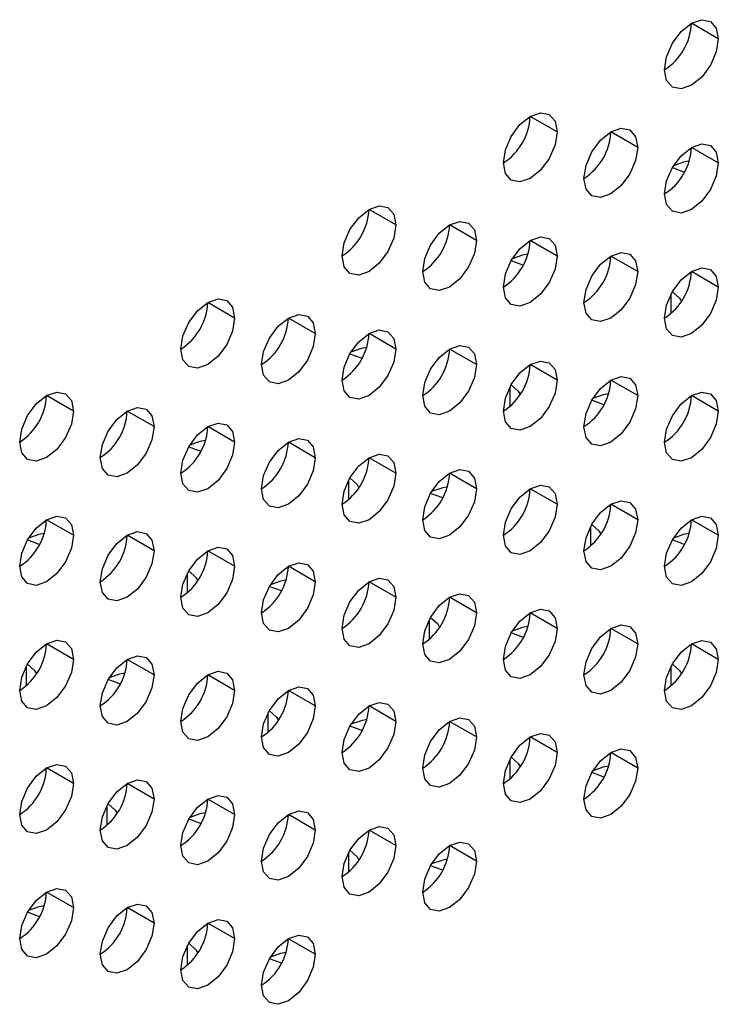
# Model space of a CAD drawing. Header units: millimetres. Extents: x 0 to 1118, y 0 to 864.
# Tile 145 of 256: x 964.41 to 967.47, y 610.34 to 614.66. Entities that reach past the tile are written whole.
import ezdxf

# ---------------------------------------------------------------- set-up
doc = ezdxf.new("R2010")
doc.units = ezdxf.units.MM

msp = doc.modelspace()

# ---------------------------------------------------------------- linework, layer by layer
at = {"color": 7, "linetype": 'Continuous', "lineweight": 25}
for p, q in [((967.4714, 614.5732), (967.3536, 614.6412)), ((966.7643, 614.165), (966.6465, 614.233)), ((967.1179, 614.0969), (967, 614.165)), ((967.4714, 614.0288), (967.3536, 614.0969)), ((966.0572, 613.7568), (965.9394, 613.8248)), ((966.4108, 613.6887), (966.2929, 613.7567)), ((966.7643, 613.6206), (966.6465, 613.6887)), ((967.1179, 613.5526), (967, 613.6206)), ((967.4714, 613.4845), (967.3536, 613.5525)), ((965.3501, 613.3486), (965.2323, 613.4166)), ((965.7037, 613.2805), (965.5858, 613.3485)), ((966.0572, 613.2124), (965.9394, 613.2805)), ((966.4108, 613.1444), (966.2929, 613.2124)), ((966.7643, 613.0763), (966.6465, 613.1443)), ((967.1179, 613.0082), (967, 613.0762)), ((964.643, 612.9404), (964.5252, 613.0084)), ((967.4714, 612.9401), (967.3536, 613.0082)), ((964.9966, 612.8723), (964.8787, 612.9403)), ((965.3501, 612.8042), (965.2323, 612.8723)), ((965.7037, 612.7361), (965.5858, 612.8042)), ((966.0572, 612.6681), (965.9394, 612.7361)), ((966.4108, 612.6), (966.2929, 612.668)), ((966.7643, 612.5319), (966.6465, 612.5999)), ((967.1179, 612.4638), (967, 612.5319)), ((964.643, 612.396), (964.5252, 612.4641)), ((967.4714, 612.3958), (967.3536, 612.4638)), ((964.9966, 612.3279), (964.8787, 612.396)), ((965.3501, 612.2599), (965.2323, 612.3279)), ((965.7037, 612.1918), (965.5858, 612.2598)), ((966.0572, 612.1237), (965.9394, 612.1917)), ((966.4108, 612.0556), (966.2929, 612.1237)), ((966.7643, 611.9876), (966.6465, 612.0556)), ((967.1179, 611.9195), (967, 611.9875)), ((964.643, 611.8517), (964.5252, 611.9197)), ((967.4714, 611.8514), (967.3536, 611.9194)), ((964.9966, 611.7836), (964.8787, 611.8516)), ((965.3501, 611.7155), (965.2323, 611.7835)), ((965.7037, 611.6474), (965.5858, 611.7155)), ((966.0572, 611.5794), (965.9394, 611.6474)), ((966.4108, 611.5113), (966.2929, 611.5793)), ((966.7643, 611.4432), (966.6465, 611.5112)), ((967.1179, 611.3751), (967, 611.4431)), ((964.643, 611.3073), (964.5252, 611.3753)), ((964.9966, 611.2392), (964.8787, 611.3073)), ((965.3501, 611.1711), (965.2323, 611.2392)), ((965.7037, 611.1031), (965.5858, 611.1711)), ((966.0572, 611.035), (965.9394, 611.103)), ((966.4108, 610.9669), (966.2929, 611.0349)), ((964.643, 610.7629), (964.5252, 610.831)), ((964.9966, 610.6949), (964.8787, 610.7629)), ((965.3501, 610.6268), (965.2323, 610.6948)), ((965.7037, 610.5587), (965.5858, 610.6267))]:
    msp.add_line(p, q, dxfattribs=at)
at = {"color": 8, "linetype": 'Continuous', "lineweight": 25}
for p, q in [((967.2652, 613.3697), (967.2652, 613.4554)), ((966.5581, 612.9615), (966.5581, 613.0472)), ((965.851, 612.5533), (965.851, 612.639)), ((966.9116, 612.3491), (966.9116, 612.4348)), ((965.1439, 612.1451), (965.1439, 612.2308)), ((966.2045, 611.9409), (966.2045, 612.0266)), ((964.4368, 611.7369), (964.4368, 611.8226)), ((967.2652, 611.7366), (967.2652, 611.8224)), ((965.4974, 611.5327), (965.4974, 611.6184)), ((966.5581, 611.3284), (966.5581, 611.4141)), ((964.7903, 611.1245), (964.7903, 611.2102)), ((965.851, 610.9202), (965.851, 611.0059)), ((965.1439, 610.512), (965.1439, 610.5977))]:
    msp.add_line(p, q, dxfattribs=at)
at = {"color": 7, "linetype": 'Continuous', "lineweight": 25, "flags": 128}
for points in [[(967.2357, 614.4371), (967.2447, 614.4944), (967.2703, 614.5533), (967.3085, 614.6049), (967.3536, 614.6413), (967.3987, 614.6569), (967.4369, 614.6495), (967.4625, 614.6201), (967.4714, 614.5732)], [(967.4714, 614.5732), (967.4625, 614.5159), (967.4369, 614.457), (967.3987, 614.4055), (967.3536, 614.3691), (967.3085, 614.3534), (967.2703, 614.3608), (967.2447, 614.3902), (967.2357, 614.4371)], [(966.5286, 614.0289), (966.5376, 614.0862), (966.5631, 614.1451), (966.6014, 614.1967), (966.6465, 614.2331), (966.6916, 614.2487), (966.7298, 614.2413), (966.7554, 614.2119), (966.7643, 614.165)], [(966.7643, 614.165), (966.7554, 614.1077), (966.7298, 614.0488), (966.6916, 613.9973), (966.6465, 613.9609), (966.6014, 613.9452), (966.5631, 613.9526), (966.5376, 613.982), (966.5286, 614.0289)], [(966.8822, 613.9609), (966.8912, 614.0181), (966.9167, 614.077), (966.9549, 614.1286), (967, 614.165), (967.0451, 614.1807), (967.0834, 614.1732), (967.1089, 614.1438), (967.1179, 614.0969)], [(967.2357, 613.8928), (967.2447, 613.95), (967.2703, 614.0089), (967.3085, 614.0605), (967.3536, 614.0969), (967.3987, 614.1126), (967.4369, 614.1051), (967.4625, 614.0757), (967.4714, 614.0288)], [(967.1179, 614.0969), (967.1089, 614.0397), (967.0834, 613.9808), (967.0451, 613.9292), (967, 613.8928), (966.9549, 613.8771), (966.9167, 613.8845), (966.8912, 613.9139), (966.8822, 613.9609)], [(967.4714, 614.0288), (967.4625, 613.9716), (967.4369, 613.9127), (967.3987, 613.8611), (967.3536, 613.8247), (967.3085, 613.809), (967.2703, 613.8165), (967.2447, 613.8459), (967.2357, 613.8928)], [(967.3436, 614.0364), (967.3193, 614.0318), (967.2744, 614.0159)], [(967.2699, 614.0084), (967.3193, 613.9901), (967.3237, 613.9891)], [(965.8215, 613.6207), (965.8305, 613.678), (965.856, 613.7369), (965.8943, 613.7885), (965.9394, 613.8248), (965.9845, 613.8405), (966.0227, 613.8331), (966.0483, 613.8037), (966.0572, 613.7568)], [(966.1751, 613.5526), (966.184, 613.6099), (966.2096, 613.6688), (966.2478, 613.7204), (966.2929, 613.7568), (966.338, 613.7724), (966.3763, 613.765), (966.4018, 613.7356), (966.4108, 613.6887)], [(966.0572, 613.7568), (966.0483, 613.6995), (966.0227, 613.6406), (965.9845, 613.5891), (965.9394, 613.5527), (965.8943, 613.537), (965.856, 613.5444), (965.8305, 613.5738), (965.8215, 613.6207)], [(966.4108, 613.6887), (966.4018, 613.6315), (966.3763, 613.5726), (966.338, 613.521), (966.2929, 613.4846), (966.2478, 613.4689), (966.2096, 613.4763), (966.184, 613.5057), (966.1751, 613.5526)], [(966.5286, 613.4846), (966.5376, 613.5418), (966.5631, 613.6007), (966.6014, 613.6523), (966.6465, 613.6887), (966.6916, 613.7044), (966.7298, 613.6969), (966.7554, 613.6675), (966.7643, 613.6206)], [(966.8822, 613.4165), (966.8912, 613.4737), (966.9167, 613.5326), (966.9549, 613.5842), (967, 613.6206), (967.0451, 613.6363), (967.0834, 613.6289), (967.1089, 613.5995), (967.1179, 613.5526)], [(966.7643, 613.6206), (966.7554, 613.5634), (966.7298, 613.5045), (966.6916, 613.4529), (966.6465, 613.4165), (966.6014, 613.4008), (966.5631, 613.4083), (966.5376, 613.4377), (966.5286, 613.4846)], [(966.5628, 613.6002), (966.6122, 613.5819), (966.6166, 613.5809)], [(966.6365, 613.6282), (966.6122, 613.6236), (966.5673, 613.6077)], [(967.1179, 613.5526), (967.1089, 613.4953), (967.0834, 613.4364), (967.0451, 613.3848), (967, 613.3484), (966.9549, 613.3328), (966.9167, 613.3402), (966.8912, 613.3696), (966.8822, 613.4165)], [(967.2357, 613.3484), (967.2447, 613.4057), (967.2703, 613.4646), (967.3085, 613.5161), (967.3536, 613.5525), (967.3987, 613.5682), (967.4369, 613.5608), (967.4625, 613.5314), (967.4714, 613.4845)], [(967.4714, 613.4845), (967.4625, 613.4272), (967.4369, 613.3683), (967.3987, 613.3168), (967.3536, 613.2804), (967.3085, 613.2647), (967.2703, 613.2721), (967.2447, 613.3015), (967.2357, 613.3484)], [(967.2699, 613.4639), (967.3013, 613.4355), (967.3095, 613.4209)], [(965.1144, 613.2125), (965.1234, 613.2698), (965.1489, 613.3287), (965.1872, 613.3802), (965.2323, 613.4166), (965.2774, 613.4323), (965.3156, 613.4249), (965.3411, 613.3955), (965.3501, 613.3486)], [(965.3501, 613.3486), (965.3411, 613.2913), (965.3156, 613.2324), (965.2774, 613.1809), (965.2323, 613.1445), (965.1872, 613.1288), (965.1489, 613.1362), (965.1234, 613.1656), (965.1144, 613.2125)], [(965.468, 613.1444), (965.4769, 613.2017), (965.5025, 613.2606), (965.5407, 613.3122), (965.5858, 613.3486), (965.6309, 613.3642), (965.6692, 613.3568), (965.6947, 613.3274), (965.7037, 613.2805)], [(965.8215, 613.0764), (965.8305, 613.1336), (965.856, 613.1925), (965.8943, 613.2441), (965.9394, 613.2805), (965.9845, 613.2962), (966.0227, 613.2887), (966.0483, 613.2593), (966.0572, 613.2124)], [(965.7037, 613.2805), (965.6947, 613.2233), (965.6692, 613.1644), (965.6309, 613.1128), (965.5858, 613.0764), (965.5407, 613.0607), (965.5025, 613.0681), (965.4769, 613.0975), (965.468, 613.1444)], [(966.0572, 613.2124), (966.0483, 613.1552), (966.0227, 613.0963), (965.9845, 613.0447), (965.9394, 613.0083), (965.8943, 612.9926), (965.856, 613.0001), (965.8305, 613.0295), (965.8215, 613.0764)], [(965.9294, 613.22), (965.9051, 613.2154), (965.8602, 613.1995)], [(966.1751, 613.0083), (966.184, 613.0655), (966.2096, 613.1244), (966.2478, 613.176), (966.2929, 613.2124), (966.338, 613.2281), (966.3763, 613.2207), (966.4018, 613.1913), (966.4108, 613.1444)], [(965.8557, 613.192), (965.9051, 613.1737), (965.9095, 613.1727)], [(966.5286, 612.9402), (966.5376, 612.9975), (966.5631, 613.0564), (966.6014, 613.1079), (966.6465, 613.1443), (966.6916, 613.16), (966.7298, 613.1526), (966.7554, 613.1232), (966.7643, 613.0763)], [(966.4108, 613.1444), (966.4018, 613.0871), (966.3763, 613.0282), (966.338, 612.9766), (966.2929, 612.9402), (966.2478, 612.9246), (966.2096, 612.932), (966.184, 612.9614), (966.1751, 613.0083)], [(966.7643, 613.0763), (966.7554, 613.019), (966.7298, 612.9601), (966.6916, 612.9085), (966.6465, 612.8722), (966.6014, 612.8565), (966.5631, 612.8639), (966.5376, 612.8933), (966.5286, 612.9402)], [(966.8822, 612.8721), (966.8912, 612.9294), (966.9167, 612.9883), (966.9549, 613.0399), (967, 613.0763), (967.0451, 613.0919), (967.0834, 613.0845), (967.1089, 613.0551), (967.1179, 613.0082)], [(966.5628, 613.0557), (966.5942, 613.0273), (966.6024, 613.0127)], [(964.4073, 612.8043), (964.4163, 612.8616), (964.4418, 612.9205), (964.4801, 612.972), (964.5252, 613.0084), (964.5703, 613.0241), (964.6085, 613.0167), (964.634, 612.9873), (964.643, 612.9404)], [(967.1179, 613.0082), (967.1089, 612.9509), (967.0834, 612.892), (967.0451, 612.8405), (967, 612.8041), (966.9549, 612.7884), (966.9167, 612.7958), (966.8912, 612.8252), (966.8822, 612.8721)], [(966.9702, 612.9686), (966.9657, 612.9696), (966.9164, 612.9878)], [(966.9901, 613.0159), (966.9657, 613.0113), (966.921, 612.9954)], [(967.2357, 612.8041), (967.2447, 612.8613), (967.2703, 612.9202), (967.3085, 612.9718), (967.3536, 613.0082), (967.3987, 613.0239), (967.4369, 613.0164), (967.4625, 612.987), (967.4714, 612.9401)], [(964.7609, 612.7362), (964.7698, 612.7935), (964.7954, 612.8524), (964.8336, 612.904), (964.8787, 612.9404), (964.9238, 612.956), (964.962, 612.9486), (964.9876, 612.9192), (964.9966, 612.8723)], [(964.643, 612.9404), (964.634, 612.8831), (964.6085, 612.8242), (964.5703, 612.7727), (964.5252, 612.7363), (964.4801, 612.7206), (964.4418, 612.728), (964.4163, 612.7574), (964.4073, 612.8043)], [(967.4714, 612.9401), (967.4625, 612.8829), (967.4369, 612.824), (967.3987, 612.7724), (967.3536, 612.736), (967.3085, 612.7203), (967.2703, 612.7277), (967.2447, 612.7572), (967.2357, 612.8041)], [(964.9966, 612.8723), (964.9876, 612.815), (964.962, 612.7561), (964.9238, 612.7046), (964.8787, 612.6682), (964.8336, 612.6525), (964.7954, 612.6599), (964.7698, 612.6893), (964.7609, 612.7362)], [(965.1144, 612.6682), (965.1234, 612.7254), (965.1489, 612.7843), (965.1872, 612.8359), (965.2323, 612.8723), (965.2774, 612.888), (965.3156, 612.8805), (965.3411, 612.8511), (965.3501, 612.8042)], [(965.468, 612.6001), (965.4769, 612.6573), (965.5025, 612.7162), (965.5407, 612.7678), (965.5858, 612.8042), (965.6309, 612.8199), (965.6692, 612.8125), (965.6947, 612.7831), (965.7037, 612.7361)], [(965.3501, 612.8042), (965.3411, 612.747), (965.3156, 612.6881), (965.2774, 612.6365), (965.2323, 612.6001), (965.1872, 612.5844), (965.1489, 612.5919), (965.1234, 612.6213), (965.1144, 612.6682)], [(965.1486, 612.7838), (965.1979, 612.7655), (965.2024, 612.7645)], [(965.2223, 612.8118), (965.1979, 612.8072), (965.1531, 612.7913)], [(965.7037, 612.7361), (965.6947, 612.6789), (965.6692, 612.62), (965.6309, 612.5684), (965.5858, 612.532), (965.5407, 612.5163), (965.5025, 612.5238), (965.4769, 612.5532), (965.468, 612.6001)], [(965.8215, 612.532), (965.8305, 612.5893), (965.856, 612.6482), (965.8943, 612.6997), (965.9394, 612.7361), (965.9845, 612.7518), (966.0227, 612.7444), (966.0483, 612.715), (966.0572, 612.6681)], [(966.0572, 612.6681), (966.0483, 612.6108), (966.0227, 612.5519), (965.9845, 612.5003), (965.9394, 612.4639), (965.8943, 612.4483), (965.856, 612.4557), (965.8305, 612.4851), (965.8215, 612.532)], [(965.8557, 612.6475), (965.8871, 612.6191), (965.8953, 612.6045)], [(966.1751, 612.4639), (966.184, 612.5212), (966.2096, 612.5801), (966.2478, 612.6317), (966.2929, 612.668), (966.338, 612.6837), (966.3763, 612.6763), (966.4018, 612.6469), (966.4108, 612.6)], [(966.4108, 612.6), (966.4018, 612.5427), (966.3763, 612.4838), (966.338, 612.4323), (966.2929, 612.3959), (966.2478, 612.3802), (966.2096, 612.3876), (966.184, 612.417), (966.1751, 612.4639)], [(966.283, 612.6077), (966.2586, 612.6031), (966.2139, 612.5872)], [(966.5286, 612.3958), (966.5376, 612.4531), (966.5631, 612.512), (966.6014, 612.5636), (966.6465, 612.6), (966.6916, 612.6156), (966.7298, 612.6082), (966.7554, 612.5788), (966.7643, 612.5319)], [(966.2631, 612.5604), (966.2586, 612.5614), (966.2093, 612.5796)], [(966.7643, 612.5319), (966.7554, 612.4747), (966.7298, 612.4158), (966.6916, 612.3642), (966.6465, 612.3278), (966.6014, 612.3121), (966.5631, 612.3195), (966.5376, 612.3489), (966.5286, 612.3958)], [(966.8822, 612.3278), (966.8912, 612.385), (966.9167, 612.4439), (966.9549, 612.4955), (967, 612.5319), (967.0451, 612.5476), (967.0834, 612.5401), (967.1089, 612.5107), (967.1179, 612.4638)], [(964.4073, 612.26), (964.4163, 612.3172), (964.4418, 612.3761), (964.4801, 612.4277), (964.5252, 612.4641), (964.5703, 612.4798), (964.6085, 612.4723), (964.634, 612.4429), (964.643, 612.396)], [(967.2357, 612.2597), (967.2447, 612.3169), (967.2703, 612.3758), (967.3085, 612.4274), (967.3536, 612.4638), (967.3987, 612.4795), (967.4369, 612.4721), (967.4625, 612.4427), (967.4714, 612.3958)], [(967.1179, 612.4638), (967.1089, 612.4066), (967.0834, 612.3477), (967.0451, 612.2961), (967, 612.2597), (966.9549, 612.244), (966.9167, 612.2515), (966.8912, 612.2809), (966.8822, 612.3278)], [(966.9164, 612.4434), (966.9478, 612.415), (966.956, 612.4003)], [(964.643, 612.396), (964.634, 612.3388), (964.6085, 612.2799), (964.5703, 612.2283), (964.5252, 612.1919), (964.4801, 612.1762), (964.4418, 612.1837), (964.4163, 612.2131), (964.4073, 612.26)], [(964.5152, 612.4036), (964.4908, 612.399), (964.446, 612.3831)], [(964.7609, 612.1919), (964.7698, 612.2491), (964.7954, 612.308), (964.8336, 612.3596), (964.8787, 612.396), (964.9238, 612.4117), (964.962, 612.4042), (964.9876, 612.3748), (964.9966, 612.3279)], [(967.4714, 612.3958), (967.4625, 612.3385), (967.4369, 612.2796), (967.3987, 612.228), (967.3536, 612.1916), (967.3085, 612.176), (967.2703, 612.1834), (967.2447, 612.2128), (967.2357, 612.2597)], [(967.3437, 612.4036), (967.3193, 612.399), (967.2746, 612.3832)], [(964.4415, 612.3755), (964.4908, 612.3573), (964.4953, 612.3563)], [(965.1144, 612.1238), (965.1234, 612.1811), (965.1489, 612.24), (965.1872, 612.2915), (965.2323, 612.3279), (965.2774, 612.3436), (965.3156, 612.3362), (965.3411, 612.3068), (965.3501, 612.2599)], [(967.3244, 612.3561), (967.3193, 612.3573), (967.27, 612.3755)], [(964.9966, 612.3279), (964.9876, 612.2707), (964.962, 612.2118), (964.9238, 612.1602), (964.8787, 612.1238), (964.8336, 612.1081), (964.7954, 612.1156), (964.7698, 612.145), (964.7609, 612.1919)], [(965.3501, 612.2599), (965.3411, 612.2026), (965.3156, 612.1437), (965.2774, 612.0921), (965.2323, 612.0557), (965.1872, 612.0401), (965.1489, 612.0475), (965.1234, 612.0769), (965.1144, 612.1238)], [(965.468, 612.0557), (965.4769, 612.113), (965.5025, 612.1719), (965.5407, 612.2235), (965.5858, 612.2598), (965.6309, 612.2755), (965.6692, 612.2681), (965.6947, 612.2387), (965.7037, 612.1918)], [(965.1486, 612.2393), (965.18, 612.2109), (965.1882, 612.1963)], [(965.7037, 612.1918), (965.6947, 612.1345), (965.6692, 612.0756), (965.6309, 612.0241), (965.5858, 611.9877), (965.5407, 611.972), (965.5025, 611.9794), (965.4769, 612.0088), (965.468, 612.0557)], [(965.556, 612.1522), (965.5515, 612.1532), (965.5022, 612.1714)], [(965.5759, 612.1995), (965.5515, 612.1949), (965.5068, 612.179)], [(965.8215, 611.9876), (965.8305, 612.0449), (965.856, 612.1038), (965.8943, 612.1554), (965.9394, 612.1918), (965.9845, 612.2074), (966.0227, 612.2), (966.0483, 612.1706), (966.0572, 612.1237)], [(966.0572, 612.1237), (966.0483, 612.0665), (966.0227, 612.0076), (965.9845, 611.956), (965.9394, 611.9196), (965.8943, 611.9039), (965.856, 611.9113), (965.8305, 611.9407), (965.8215, 611.9876)], [(966.1751, 611.9196), (966.184, 611.9768), (966.2096, 612.0357), (966.2478, 612.0873), (966.2929, 612.1237), (966.338, 612.1394), (966.3763, 612.1319), (966.4018, 612.1025), (966.4108, 612.0556)], [(966.4108, 612.0556), (966.4018, 611.9984), (966.3763, 611.9395), (966.338, 611.8879), (966.2929, 611.8515), (966.2478, 611.8358), (966.2096, 611.8433), (966.184, 611.8727), (966.1751, 611.9196)], [(966.5286, 611.8515), (966.5376, 611.9087), (966.5631, 611.9676), (966.6014, 612.0192), (966.6465, 612.0556), (966.6916, 612.0713), (966.7298, 612.0639), (966.7554, 612.0345), (966.7643, 611.9876)], [(966.2093, 612.0352), (966.2407, 612.0068), (966.2489, 611.9921)], [(966.6366, 611.9954), (966.6122, 611.9908), (966.5675, 611.975)], [(966.8822, 611.7834), (966.8912, 611.8407), (966.9167, 611.8996), (966.9549, 611.9511), (967, 611.9875), (967.0451, 612.0032), (967.0834, 611.9958), (967.1089, 611.9664), (967.1179, 611.9195)], [(966.7643, 611.9876), (966.7554, 611.9303), (966.7298, 611.8714), (966.6916, 611.8198), (966.6465, 611.7834), (966.6014, 611.7678), (966.5631, 611.7752), (966.5376, 611.8046), (966.5286, 611.8515)], [(966.6168, 611.9481), (966.6122, 611.9491), (966.5629, 611.9673)], [(964.4073, 611.7156), (964.4163, 611.7729), (964.4418, 611.8318), (964.4801, 611.8833), (964.5252, 611.9197), (964.5703, 611.9354), (964.6085, 611.928), (964.634, 611.8986), (964.643, 611.8517)], [(967.1179, 611.9195), (967.1089, 611.8622), (967.0834, 611.8033), (967.0451, 611.7517), (967, 611.7154), (966.9549, 611.6997), (966.9167, 611.7071), (966.8912, 611.7365), (966.8822, 611.7834)], [(967.2357, 611.7153), (967.2447, 611.7726), (967.2703, 611.8315), (967.3085, 611.8831), (967.3536, 611.9195), (967.3987, 611.9351), (967.4369, 611.9277), (967.4625, 611.8983), (967.4714, 611.8514)], [(964.7609, 611.6475), (964.7698, 611.7048), (964.7954, 611.7637), (964.8336, 611.8152), (964.8787, 611.8516), (964.9238, 611.8673), (964.962, 611.8599), (964.9876, 611.8305), (964.9966, 611.7836)], [(964.643, 611.8517), (964.634, 611.7944), (964.6085, 611.7355), (964.5703, 611.6839), (964.5252, 611.6475), (964.4801, 611.6319), (964.4418, 611.6393), (964.4163, 611.6687), (964.4073, 611.7156)], [(964.4414, 611.8311), (964.4729, 611.8027), (964.4811, 611.7881)], [(967.4714, 611.8514), (967.4625, 611.7941), (967.4369, 611.7352), (967.3987, 611.6837), (967.3536, 611.6473), (967.3085, 611.6316), (967.2703, 611.639), (967.2447, 611.6684), (967.2357, 611.7153)], [(967.27, 611.831), (967.3013, 611.8027), (967.3096, 611.7879)], [(964.9966, 611.7836), (964.9876, 611.7263), (964.962, 611.6674), (964.9238, 611.6159), (964.8787, 611.5795), (964.8336, 611.5638), (964.7954, 611.5712), (964.7698, 611.6006), (964.7609, 611.6475)], [(964.8688, 611.7913), (964.8444, 611.7867), (964.7997, 611.7708)], [(965.1144, 611.5794), (965.1234, 611.6367), (965.1489, 611.6956), (965.1872, 611.7472), (965.2323, 611.7836), (965.2774, 611.7992), (965.3156, 611.7918), (965.3411, 611.7624), (965.3501, 611.7155)], [(964.8489, 611.744), (964.8444, 611.745), (964.7951, 611.7632)], [(965.3501, 611.7155), (965.3411, 611.6582), (965.3156, 611.5993), (965.2774, 611.5478), (965.2323, 611.5114), (965.1872, 611.4957), (965.1489, 611.5031), (965.1234, 611.5325), (965.1144, 611.5794)], [(965.468, 611.5114), (965.4769, 611.5686), (965.5025, 611.6275), (965.5407, 611.6791), (965.5858, 611.7155), (965.6309, 611.7312), (965.6692, 611.7237), (965.6947, 611.6943), (965.7037, 611.6474)], [(965.8215, 611.4433), (965.8305, 611.5005), (965.856, 611.5594), (965.8943, 611.611), (965.9394, 611.6474), (965.9845, 611.6631), (966.0227, 611.6557), (966.0483, 611.6263), (966.0572, 611.5794)], [(965.7037, 611.6474), (965.6947, 611.5902), (965.6692, 611.5313), (965.6309, 611.4797), (965.5858, 611.4433), (965.5407, 611.4276), (965.5025, 611.4351), (965.4769, 611.4645), (965.468, 611.5114)], [(965.5022, 611.627), (965.5336, 611.5986), (965.5418, 611.5839)], [(966.0572, 611.5794), (966.0483, 611.5221), (966.0227, 611.4632), (965.9845, 611.4116), (965.9394, 611.3752), (965.8943, 611.3595), (965.856, 611.367), (965.8305, 611.3964), (965.8215, 611.4433)], [(965.9295, 611.5872), (965.9051, 611.5826), (965.8604, 611.5668)], [(966.1751, 611.3752), (966.184, 611.4325), (966.2096, 611.4914), (966.2478, 611.5429), (966.2929, 611.5793), (966.338, 611.595), (966.3763, 611.5876), (966.4018, 611.5582), (966.4108, 611.5113)], [(965.9102, 611.5397), (965.9051, 611.5409), (965.8558, 611.5591)], [(966.5286, 611.3071), (966.5376, 611.3644), (966.5631, 611.4233), (966.6014, 611.4749), (966.6465, 611.5112), (966.6916, 611.5269), (966.7298, 611.5195), (966.7554, 611.4901), (966.7643, 611.4432)], [(966.4108, 611.5113), (966.4018, 611.454), (966.3763, 611.3951), (966.338, 611.3435), (966.2929, 611.3071), (966.2478, 611.2915), (966.2096, 611.2989), (966.184, 611.3283), (966.1751, 611.3752)], [(966.7643, 611.4432), (966.7554, 611.3859), (966.7298, 611.327), (966.6916, 611.2755), (966.6465, 611.2391), (966.6014, 611.2234), (966.5631, 611.2308), (966.5376, 611.2602), (966.5286, 611.3071)], [(966.8822, 611.239), (966.8912, 611.2963), (966.9167, 611.3552), (966.9549, 611.4068), (967, 611.4432), (967.0451, 611.4588), (967.0834, 611.4514), (967.1089, 611.422), (967.1179, 611.3751)], [(964.4073, 611.1712), (964.4163, 611.2285), (964.4418, 611.2874), (964.4801, 611.339), (964.5252, 611.3754), (964.5703, 611.391), (964.6085, 611.3836), (964.634, 611.3542), (964.643, 611.3073)], [(966.5629, 611.4228), (966.5942, 611.3945), (966.6025, 611.3797)], [(967.1179, 611.3751), (967.1089, 611.3179), (967.0834, 611.259), (967.0451, 611.2074), (967, 611.171), (966.9549, 611.1553), (966.9167, 611.1627), (966.8912, 611.1921), (966.8822, 611.239)], [(966.9704, 611.3357), (966.9657, 611.3368), (966.9166, 611.3549)], [(966.9902, 611.3831), (966.9657, 611.3785), (966.9212, 611.3627)], [(964.643, 611.3073), (964.634, 611.25), (964.6085, 611.1911), (964.5703, 611.1396), (964.5252, 611.1032), (964.4801, 611.0875), (964.4418, 611.0949), (964.4163, 611.1243), (964.4073, 611.1712)], [(964.7609, 611.1032), (964.7698, 611.1604), (964.7954, 611.2193), (964.8336, 611.2709), (964.8787, 611.3073), (964.9238, 611.323), (964.962, 611.3155), (964.9876, 611.2861), (964.9966, 611.2392)], [(964.9966, 611.2392), (964.9876, 611.182), (964.962, 611.1231), (964.9238, 611.0715), (964.8787, 611.0351), (964.8336, 611.0194), (964.7954, 611.0269), (964.7698, 611.0563), (964.7609, 611.1032)], [(964.7951, 611.2188), (964.8265, 611.1904), (964.8347, 611.1757)], [(965.1144, 611.0351), (965.1234, 611.0923), (965.1489, 611.1512), (965.1872, 611.2028), (965.2323, 611.2392), (965.2774, 611.2549), (965.3156, 611.2474), (965.3411, 611.218), (965.3501, 611.1711)], [(965.2224, 611.179), (965.1979, 611.1744), (965.1533, 611.1586)], [(965.468, 610.967), (965.4769, 611.0243), (965.5025, 611.0832), (965.5407, 611.1347), (965.5858, 611.1711), (965.6309, 611.1868), (965.6692, 611.1794), (965.6947, 611.15), (965.7037, 611.1031)], [(965.3501, 611.1711), (965.3411, 611.1139), (965.3156, 611.055), (965.2774, 611.0034), (965.2323, 610.967), (965.1872, 610.9513), (965.1489, 610.9588), (965.1234, 610.9882), (965.1144, 611.0351)], [(965.2031, 611.1315), (965.1979, 611.1327), (965.1487, 611.1509)], [(965.7037, 611.1031), (965.6947, 611.0458), (965.6692, 610.9869), (965.6309, 610.9353), (965.5858, 610.8989), (965.5407, 610.8833), (965.5025, 610.8907), (965.4769, 610.9201), (965.468, 610.967)], [(965.8215, 610.8989), (965.8305, 610.9562), (965.856, 611.0151), (965.8943, 611.0667), (965.9394, 611.103), (965.9845, 611.1187), (966.0227, 611.1113), (966.0483, 611.0819), (966.0572, 611.035)], [(966.1751, 610.8308), (966.184, 610.8881), (966.2096, 610.947), (966.2478, 610.9986), (966.2929, 611.035), (966.338, 611.0506), (966.3763, 611.0432), (966.4018, 611.0138), (966.4108, 610.9669)], [(966.0572, 611.035), (966.0483, 610.9777), (966.0227, 610.9188), (965.9845, 610.8673), (965.9394, 610.8309), (965.8943, 610.8152), (965.856, 610.8226), (965.8305, 610.852), (965.8215, 610.8989)], [(965.8558, 611.0146), (965.8871, 610.9863), (965.8954, 610.9715)], [(966.4108, 610.9669), (966.4018, 610.9097), (966.3763, 610.8508), (966.338, 610.7992), (966.2929, 610.7628), (966.2478, 610.7471), (966.2096, 610.7545), (966.184, 610.7839), (966.1751, 610.8308)], [(966.2831, 610.9749), (966.2586, 610.9703), (966.2141, 610.9545)], [(966.2633, 610.9275), (966.2586, 610.9286), (966.2094, 610.9467)], [(964.4073, 610.6269), (964.4163, 610.6841), (964.4418, 610.743), (964.4801, 610.7946), (964.5252, 610.831), (964.5703, 610.8467), (964.6085, 610.8392), (964.634, 610.8098), (964.643, 610.7629)], [(964.643, 610.7629), (964.634, 610.7057), (964.6085, 610.6468), (964.5703, 610.5952), (964.5252, 610.5588), (964.4801, 610.5431), (964.4418, 610.5506), (964.4163, 610.58), (964.4073, 610.6269)], [(964.4954, 610.7235), (964.4908, 610.7245), (964.4416, 610.7427)], [(964.5153, 610.7708), (964.4908, 610.7662), (964.4462, 610.7504)], [(964.7609, 610.5588), (964.7698, 610.6161), (964.7954, 610.675), (964.8336, 610.7265), (964.8787, 610.7629), (964.9238, 610.7786), (964.962, 610.7712), (964.9876, 610.7418), (964.9966, 610.6949)], [(965.1144, 610.4907), (965.1234, 610.548), (965.1489, 610.6069), (965.1872, 610.6584), (965.2323, 610.6948), (965.2774, 610.7105), (965.3156, 610.7031), (965.3411, 610.6737), (965.3501, 610.6268)], [(964.9966, 610.6949), (964.9876, 610.6376), (964.962, 610.5787), (964.9238, 610.5271), (964.8787, 610.4907), (964.8336, 610.4751), (964.7954, 610.4825), (964.7698, 610.5119), (964.7609, 610.5588)], [(965.3501, 610.6268), (965.3411, 610.5695), (965.3156, 610.5106), (965.2774, 610.4591), (965.2323, 610.4227), (965.1872, 610.407), (965.1489, 610.4144), (965.1234, 610.4438), (965.1144, 610.4907)], [(965.468, 610.4226), (965.4769, 610.4799), (965.5025, 610.5388), (965.5407, 610.5904), (965.5858, 610.6268), (965.6309, 610.6424), (965.6692, 610.635), (965.6947, 610.6056), (965.7037, 610.5587)], [(965.1487, 610.6064), (965.18, 610.5781), (965.1882, 610.5633)], [(965.7037, 610.5587), (965.6947, 610.5014), (965.6692, 610.4426), (965.6309, 610.391), (965.5858, 610.3546), (965.5407, 610.3389), (965.5025, 610.3463), (965.4769, 610.3757), (965.468, 610.4226)], [(965.5562, 610.5193), (965.5515, 610.5204), (965.5023, 610.5385)], [(965.576, 610.5667), (965.5515, 610.5621), (965.507, 610.5463)]]:
    msp.add_lwpolyline(points, dxfattribs=at)
at = {"color": 7, "linetype": 'Continuous', "lineweight": 25}
for centre in [(967.0977, 614.6529), (966.3906, 614.2447), (966.7442, 614.1766), (967.0977, 614.1085), (965.6835, 613.8365), (966.0371, 613.7684), (966.3906, 613.7003), (966.7442, 613.6322), (967.0977, 613.5642), (964.9764, 613.4283), (965.33, 613.3602), (965.6835, 613.2921), (966.0371, 613.224), (966.3906, 613.156), (966.7442, 613.0879), (964.2693, 613.0201), (967.0977, 613.0198), (964.6228, 612.952), (964.9764, 612.8839), (965.33, 612.8158), (965.6835, 612.7477), (966.0371, 612.6797), (966.3906, 612.6116), (966.7442, 612.5435), (964.2693, 612.4757), (967.0977, 612.4754), (964.6228, 612.4076), (964.9764, 612.3395), (965.33, 612.2715), (965.6835, 612.2034), (966.0371, 612.1353), (966.3906, 612.0672), (966.7442, 611.9992), (964.2693, 611.9313), (967.0977, 611.9311), (964.6228, 611.8633), (964.9764, 611.7952), (965.33, 611.7271), (965.6835, 611.659), (966.0371, 611.5909), (966.3906, 611.5229), (966.7442, 611.4548), (964.2693, 611.387), (964.6228, 611.3189), (964.9764, 611.2508), (965.33, 611.1827), (965.6835, 611.1147), (966.0371, 611.0466), (964.2693, 610.8426), (964.6228, 610.7745), (964.9764, 610.7065), (965.33, 610.6384)]:
    msp.add_arc(centre, 0.2561, 302.6055, 357.3945, dxfattribs=at)

doc.saveas('drawing.dxf')
